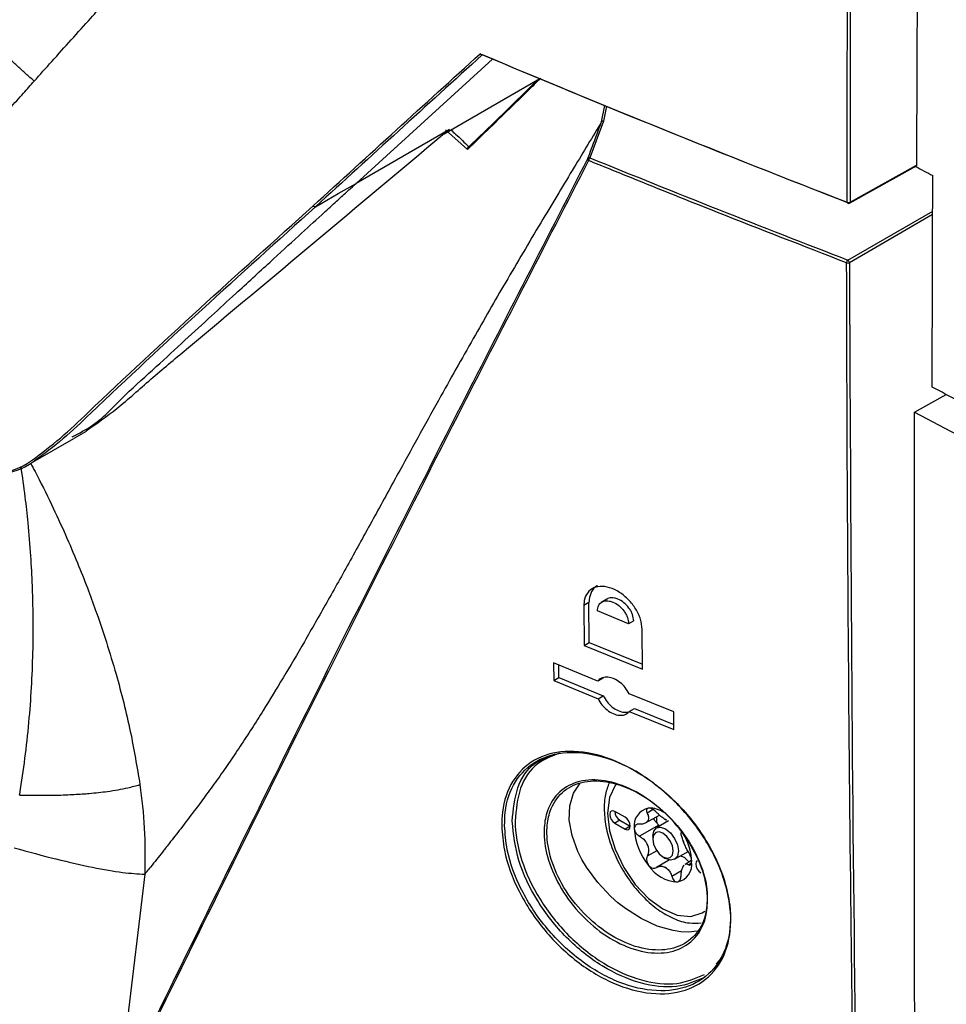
# Model space of a CAD drawing. Header units: millimetres. Extents: x 155400 to 158181, y 110534 to 115156.
# Tile 100 of 121: x 157766 to 157830, y 114412 to 114480. Entities that reach past the tile are written whole.
import ezdxf

# ---------------------------------------------------------------- set-up
doc = ezdxf.new("R2010")
doc.units = ezdxf.units.MM

msp = doc.modelspace()

# ---------------------------------------------------------------- linework, layer by layer
at = {"color": 7, "linetype": 'Continuous', "lineweight": 25}
for p, q in [((157789.227, 114469.17), (157798.656, 114477.757)), ((157795.318, 114472.592), (157801.769, 114476.316)), ((157806.178, 114473.418), (157806.401, 114474.549)), ((157806.513, 114474.502), (157806.312, 114473.475)), ((157806.312, 114473.475), (157805.371, 114470.94)), ((157795.679, 114472.894), (157789.228, 114469.17)), ((157795.228, 114472.54), (157795.318, 114472.592)), ((157795.679, 114472.894), (157795.318, 114472.592)), ((157796.92, 114471.51), (157795.409, 114472.857)), ((157823.308, 114467.804), (157827.923, 114470.377)), ((157823.339, 114467.873), (157827.926, 114470.43)), ((157823.186, 114463.876), (157829.045, 114467.258)), ((157829.044, 114467.012), (157823.292, 114463.692)), ((157827.796, 114453.372), (157829.978, 114454.588)), ((157827.796, 114453.372), (157832.937, 114450.639)), ((157769.772, 114451.566), (157770.608, 114452.049)), ((157766.935, 114449.929), (157769.74, 114451.548)), ((157806.555, 114440.462), (157806.157, 114440.232)), ((157805.314, 114440.225), (157804.961, 114440.021)), ((157804.961, 114440.021), (157804.982, 114437.257)), ((157805.335, 114437.461), (157805.314, 114440.225)), ((157808.046, 114438.762), (157805.892, 114439.64)), ((157808.399, 114438.966), (157808.046, 114438.762)), ((157809.003, 114435.619), (157808.981, 114438.382)), ((157804.982, 114437.257), (157805.335, 114437.461)), ((157804.982, 114437.257), (157809.003, 114435.619)), ((157805.335, 114437.461), (157809, 114435.968)), ((157805.93, 114434.803), (157802.872, 114436.059)), ((157802.872, 114436.059), (157802.883, 114434.841)), ((157803.236, 114435.045), (157803.229, 114435.913)), ((157802.883, 114434.841), (157803.236, 114435.045)), ((157803.236, 114435.045), (157806.294, 114433.788)), ((157806.284, 114435.007), (157805.93, 114434.803)), ((157802.883, 114434.841), (157805.94, 114433.584)), ((157805.94, 114433.584), (157806.294, 114433.788)), ((157811.164, 114432.682), (157808.084, 114433.926)), ((157808.095, 114432.707), (157808.448, 114432.911)), ((157808.095, 114432.707), (157811.175, 114431.463)), ((157808.448, 114432.911), (157811.171, 114431.811)), ((157811.175, 114431.463), (157811.164, 114432.682)), ((157804.236, 114427.048), (157804.703, 114427.75)), ((157803.983, 114426.189), (157804.236, 114427.048)), ((157803.952, 114425.198), (157803.983, 114426.189)), ((157807.807, 114425.395), (157807.1, 114425.803)), ((157809.225, 114425.001), (157810.173, 114425.548)), ((157809.746, 114425.92), (157809.336, 114425.683)), ((157804.145, 114424.135), (157803.952, 114425.198)), ((157807.453, 114425.19), (157807.1, 114424.986)), ((157807.1, 114424.986), (157807.807, 114424.578)), ((157807.453, 114425.19), (157808.16, 114424.782)), ((157810.138, 114424.853), (157808.802, 114424.082)), ((157810.806, 114425.141), (157809.975, 114424.661)), ((157810.138, 114424.853), (157810.203, 114424.792)), ((157804.548, 114423.038), (157804.145, 114424.135)), ((157808.16, 114424.782), (157807.807, 114424.578)), ((157809.716, 114424.088), (157809.716, 114423.884)), ((157804.825, 114422.484), (157804.548, 114423.038)), ((157809.989, 114423.081), (157809.336, 114422.705)), ((157811.225, 114422.495), (157812.159, 114423.035)), ((157805.147, 114421.941), (157804.825, 114422.484)), ((157810.882, 114422.448), (157809.967, 114421.92)), ((157810.423, 114422.659), (157810.6, 114422.557)), ((157812.397, 114422.399), (157811.944, 114422.138)), ((157812.393, 114422.23), (157812.201, 114422.119)), ((157774.638, 114421.466), (157772.834, 114406.35)), ((157805.913, 114420.893), (157805.147, 114421.941)), ((157811.704, 114421.688), (157811.036, 114421.303)), ((157806.817, 114419.932), (157805.913, 114420.893)), ((157807.311, 114419.495), (157806.817, 114419.932)), ((157807.83, 114419.089), (157807.311, 114419.495)), ((157808.908, 114418.4), (157807.83, 114419.089)), ((157810.023, 114417.882), (157808.908, 114418.4)), ((157811.123, 114417.563), (157810.023, 114417.882)), ((157811.662, 114417.48), (157811.123, 114417.563)), ((157812.18, 114417.452), (157811.662, 114417.48)), ((157812.793, 114417.518), (157812.18, 114417.452)), ((157814.093, 114415.279), (157814.303, 114415.497))]:
    msp.add_line(p, q, dxfattribs=at)
at = {"color": 7, "linetype": 'Continuous', "lineweight": 25, "flags": 128}
for points in [[(157786.439, 114467.56), (157787.999, 114468.461), (157789.227, 114469.17)], [(157777.539, 114457.732), (157777.536, 114457.729), (157777.523, 114457.72)], [(157807.181, 114427.689), (157807.111, 114427.596), (157806.729, 114426.751), (157806.599, 114425.684), (157806.729, 114424.465), (157807.111, 114423.18), (157807.719, 114421.914), (157808.511, 114420.755), (157809.433, 114419.782), (157810.423, 114419.06), (157811.413, 114418.639), (157812.335, 114418.548), (157813.127, 114418.792), (157813.31, 114418.913)], [(157807.1, 114425.803), (157806.965, 114425.85), (157806.85, 114425.827), (157806.773, 114425.739), (157806.746, 114425.599), (157806.773, 114425.427), (157806.85, 114425.25), (157806.965, 114425.095), (157807.1, 114424.986)], [(157807.807, 114424.578), (157807.942, 114424.531), (157808.057, 114424.553), (157808.134, 114424.641), (157808.16, 114424.782), (157808.134, 114424.954), (157808.057, 114425.131), (157807.942, 114425.285), (157807.807, 114425.395)], [(157809.716, 114424.088), (157809.783, 114424.44), (157809.975, 114424.66), (157810.262, 114424.716), (157810.6, 114424.599)], [(157810.423, 114424.292), (157810.153, 114424.387), (157809.923, 114424.342), (157809.77, 114424.166), (157809.716, 114423.884), (157809.77, 114423.541), (157809.923, 114423.187), (157810.153, 114422.878), (157810.423, 114422.659), (157810.694, 114422.565), (157810.923, 114422.61), (157811.076, 114422.786), (157811.13, 114423.068), (157811.076, 114423.411), (157810.923, 114423.765), (157810.694, 114424.074), (157810.423, 114424.292)], [(157810.6, 114424.599), (157810.938, 114424.326), (157811.225, 114423.939), (157811.417, 114423.497), (157811.484, 114423.068), (157811.417, 114422.716), (157811.225, 114422.495), (157810.938, 114422.44), (157810.6, 114422.557), (157810.6, 114422.557)], [(157812.79, 114422.399), (157812.79, 114422.399), (157812.713, 114422.31), (157812.686, 114422.17), (157812.713, 114421.998), (157812.79, 114421.821), (157812.904, 114421.666), (157813.04, 114421.557)]]:
    msp.add_lwpolyline(points, dxfattribs=at)
at = {"color": 7, "linetype": 'Continuous', "lineweight": 25}
for centre, radius, start, end in [((157805.355, 114470.849), 0.123, 165.50444, 235.61722), ((157805.346, 114470.813), 0.129, 79.12045, 148.83752), ((157805.559, 114470.742), 0.273, 133.48746, 178.6593), ((157823.217, 114467.851), 0.0675, 170.23514, 236.6421), ((157823.233, 114468.083), 0.236, 249.40809, 296.49091), ((157823.234, 114467.935), 0.15, 248.77614, 299.13876), ((157823.266, 114467.864), 0.0733, 304.61771, 6.60474), ((157823.387, 114463.677), 0.283, 135.28104, 178.88328), ((157823.187, 114463.903), 0.235, 249.43948, 296.55918), ((157823.055, 114463.677), 0.238, 3.52216, 56.47817), ((157807.849, 114425.827), 0.75, 181.86656, 238.12807), ((157809.659, 114424.817), 1.231, 100.54678, 189.25188), ((157809.487, 114424.233), 1.795, 56.15019, 91.73127), ((157810.025, 114424.654), 0.818, 141.0957, 148.70296), ((157809.009, 114425.369), 0.43, 317.65176, 332.1469), ((157812.681, 114425.368), 2.706, 178.60092, 187.51388), ((157810.69, 114425.469), 0.828, 213.34771, 228.15762), ((157809.644, 114423.578), 1.914, 57.84476, 62.16061), ((157811.101, 114426.102), 1.004, 235.88661, 244.11876), ((157812.736, 114424.817), 4.298, 182.63929, 219.77207), ((157812.417, 114424.654), 3.283, 199.69993, 202.71143), ((157807.755, 114422.845), 1.722, 18.33355, 24.07781), ((157808.783, 114422.502), 3.283, 19.69993, 22.71143), ((157813.445, 114424.311), 1.722, 198.33355, 204.07781), ((157808.459, 114422.21), 3.947, 1.7842, 27.63866), ((157811.566, 114423.476), 2.556, 213.43491, 266.57046), ((157811.188, 114422.135), 1.231, 280.54678, 9.25188), ((157811.275, 114421.613), 1.166, 35.8738, 72.56701), ((157811.174, 114422.502), 0.818, 321.0957, 328.70296), ((157812.191, 114421.787), 0.43, 137.65176, 152.1469), ((157811.556, 114423.578), 1.914, 237.84476, 242.16061), ((157810.099, 114421.054), 1.004, 55.88661, 64.11876)]:
    msp.add_arc(centre, radius, start, end, dxfattribs=at)
for points, knots in [([(157824.133, 114374.577), (157815.447, 114377.985), (157798.09, 114384.796), (157773.008, 114395.78), (157748.654, 114407.29), (157725.105, 114419.369), (157702.382, 114431.976), (157680.534, 114445.095), (157659.592, 114458.697), (157639.623, 114472.775), (157620.57, 114487.273), (157608.76, 114497.303), (157602.853, 114502.319)], [0, 0, 0, 0, 0.100013, 0.199862, 0.299712, 0.399716, 0.499806, 0.599806, 0.69988, 0.799952, 0.89994, 1, 1, 1, 1]), ([(157767.001, 114476.231), (157767.407, 114476.684), (157768.708, 114478.134), (157770.351, 114479.959), (157772.561, 114482.415), (157774.513, 114484.58), (157776.814, 114487.122), (157778.531, 114489.005), (157779.884, 114490.486), (157780.903, 114491.603), (157781.846, 114492.643), (157782.509, 114493.382), (157782.821, 114493.731)], [0, 0, 0, 0, 0.078175, 0.25, 0.314364, 0.5, 0.621313, 0.749999, 0.822959, 0.874999, 0.94102, 1, 1, 1, 1]), ([(157767.001, 114476.231), (157766.808, 114476.4), (157766.426, 114476.738), (157765.864, 114477.245), (157765.314, 114477.749), (157764.777, 114478.251), (157764.251, 114478.748), (157763.737, 114479.243), (157763.234, 114479.734), (157762.904, 114480.06), (157762.741, 114480.222)], [0, 0, 0, 0, 0.129772, 0.258205, 0.385283, 0.510992, 0.63532, 0.758263, 0.87982, 1, 1, 1, 1]), ([(157701.981, 114478.72), (157709.671, 114474.384), (157725.05, 114465.713), (157742.186, 114456.937), (157752.435, 114451.959), (157755.522, 114450.422), (157758.631, 114449.169), (157761.64, 114448.715), (157764.377, 114449.002), (157766.14, 114449.494), (157766.834, 114450.04), (157766.859, 114450.06)], [0, 0, 0, 0, 0.362856, 0.725723, 0.771088, 0.816445, 0.861812, 0.907346, 0.952903, 0.99829, 1, 1, 1, 1]), ([(157767.035, 114450.003), (157767.007, 114449.982), (157766.307, 114449.43), (157764.531, 114448.933), (157761.776, 114448.646), (157758.748, 114449.103), (157755.627, 114450.364), (157752.532, 114451.903), (157742.285, 114456.881), (157725.152, 114465.655), (157709.775, 114474.325), (157702.087, 114478.66)], [0, 0, 0, 0, 0.001867, 0.04751, 0.093327, 0.139114, 0.184736, 0.23004, 0.275341, 0.637677, 1, 1, 1, 1]), ([(157797.942, 114478.041), (157797.934, 114478.038), (157797.918, 114478.031), (157797.891, 114478.034), (157797.867, 114478.044), (157797.847, 114478.061), (157797.828, 114478.082), (157797.814, 114478.105), (157797.806, 114478.122), (157797.804, 114478.127)], [0, 0, 0, 0, 0.151634, 0.318865, 0.499289, 0.611738, 0.749446, 0.929555, 1, 1, 1, 1]), ([(157760.345, 114468.778), (157760.669, 114469.138), (157761.363, 114469.908), (157762.47, 114471.146), (157763.808, 114472.647), (157765.084, 114474.083), (157766.195, 114475.33), (157766.753, 114475.953), (157767.001, 114476.231)], [0, 0, 0, 0, 0.146016, 0.312695, 0.5, 0.75, 0.888622, 1, 1, 1, 1]), ([(157801.978, 114476.436), (157801.685, 114476.146), (157801.048, 114475.514), (157799.357, 114473.868), (157797.955, 114472.511), (157796.92, 114471.51)], [0, 0, 0, 0, 0.1822958, 0.396927, 1, 1, 1, 1]), ([(157796.993, 114471.678), (157796.993, 114471.679), (157798.396, 114473.03), (157800.079, 114474.645), (157801.632, 114476.18), (157801.877, 114476.423)], [0, 0, 0, 0, 0.000199, 0.842122, 1, 1, 1, 1]), ([(157806.178, 114473.418), (157805.555, 114472.382), (157804.249, 114470.215), (157802.068, 114466.598), (157799.78, 114462.738), (157797.417, 114458.638), (157794.923, 114454.205), (157792.608, 114450.013), (157790.524, 114446.203), (157788.843, 114443.154), (157787.224, 114440.255), (157785.684, 114437.553), (157784.223, 114435.061), (157783.013, 114433.073), (157782.024, 114431.511), (157781.23, 114430.293), (157780.429, 114429.106), (157779.621, 114427.95), (157778.832, 114426.869), (157777.998, 114425.759), (157777.171, 114424.671), (157776.501, 114423.805), (157776.081, 114423.27), (157775.79, 114422.901), (157775.452, 114422.475), (157775.086, 114422.019), (157774.829, 114421.702), (157774.696, 114421.538), (157774.654, 114421.485), (157774.638, 114421.466)], [0, 0, 0, 0, 0.0638138, 0.1335015, 0.2098314, 0.2791384, 0.3529562, 0.4419102, 0.4965034, 0.5506935, 0.6026486, 0.6522225, 0.6992857, 0.7437269, 0.7689841, 0.7943747, 0.8198724, 0.845451, 0.8710842, 0.894466, 0.923746, 0.948282, 0.9566809, 0.9625281, 0.9751117, 0.9878184, 0.9961104, 0.9986041, 1, 1, 1, 1]), ([(157805.236, 114470.88), (157805.257, 114470.938), (157805.364, 114471.226), (157805.678, 114472.072), (157805.971, 114472.86), (157806.178, 114473.418)], [0, 0, 0, 0, 0.068148, 0.340738, 1, 1, 1, 1]), ([(157795.778, 114472.858), (157795.887, 114472.764), (157796.33, 114472.386), (157796.718, 114471.989), (157797.011, 114471.689)], [0, 0, 0, 0, 0.246797, 1, 1, 1, 1]), ([(157796.993, 114471.678), (157796.981, 114471.668), (157796.956, 114471.649), (157796.932, 114471.603), (157796.92, 114471.556), (157796.919, 114471.524), (157796.92, 114471.511), (157796.92, 114471.51)], [0, 0, 0, 0, 0.258411, 0.515995, 0.795526, 0.986173, 1, 1, 1, 1]), ([(157772.833, 114406.35), (157776.647, 114414.123), (157784.273, 114429.669), (157795.118, 114451.206), (157802.211, 114464.998), (157805.236, 114470.88)], [0, 0, 0, 0, 0.364481, 0.728961, 1, 1, 1, 1]), ([(157805.286, 114470.748), (157802.262, 114464.871), (157795.171, 114451.092), (157784.326, 114429.57), (157776.697, 114414.032), (157772.883, 114406.263)], [0, 0, 0, 0, 0.27104, 0.635519, 1, 1, 1, 1]), ([(157823.105, 114463.682), (157820.125, 114464.839), (157815.148, 114466.77), (157809.228, 114469.143), (157806.273, 114470.346), (157805.286, 114470.748)], [0, 0, 0, 0, 0.498279, 0.832309, 1, 1, 1, 1]), ([(157805.371, 114470.94), (157808.329, 114469.74), (157814.225, 114467.349), (157820.206, 114465.031), (157823.186, 114463.876)], [0, 0, 0, 0, 0.50172, 1, 1, 1, 1]), ([(157827.926, 114470.43), (157827.925, 114470.42), (157827.924, 114470.399), (157827.912, 114470.375), (157827.896, 114470.361), (157827.877, 114470.353), (157827.858, 114470.352), (157827.837, 114470.356), (157827.822, 114470.363), (157827.815, 114470.366)], [0, 0, 0, 0, 0.168518, 0.331044, 0.499479, 0.623076, 0.749375, 0.874059, 1, 1, 1, 1]), ([(157769.632, 114451.674), (157770.112, 114451.919), (157771.511, 114452.634), (157773.227, 114454.559), (157775.394, 114456.453), (157777.358, 114458.288), (157779.187, 114459.966), (157781.146, 114461.767), (157783.157, 114463.613), (157785.139, 114465.429), (157786.639, 114466.803), (157787.714, 114467.786), (157788.418, 114468.43), (157788.898, 114468.869), (157789.143, 114469.092), (157789.227, 114469.17)], [0, 0, 0, 0, 0.062111, 0.180685, 0.291267, 0.393853, 0.488439, 0.575028, 0.696946, 0.798418, 0.879453, 0.926822, 0.962702, 0.987094, 1, 1, 1, 1]), ([(157766.859, 114450.06), (157767.52, 114450.554), (157768.872, 114451.564), (157775.113, 114457.573), (157781.016, 114462.888), (157786.263, 114467.613)], [0, 0, 0, 0, 0.096095, 0.19653, 1, 1, 1, 1]), ([(157786.439, 114467.56), (157781.193, 114462.835), (157775.291, 114457.52), (157769.049, 114451.508), (157767.697, 114450.498), (157767.035, 114450.003)], [0, 0, 0, 0, 0.803312, 0.90373, 1, 1, 1, 1]), ([(157786.439, 114467.56), (157786.416, 114467.547), (157786.383, 114467.544), (157786.316, 114467.564), (157786.284, 114467.587), (157786.263, 114467.613)], [0, 0, 0, 0, 0.5, 0.5, 1, 1, 1, 1]), ([(157824.133, 114374.577), (157823.912, 114386.049), (157823.631, 114400.713), (157823.287, 114428.247), (157823.146, 114446.466), (157823.11, 114461.518), (157823.105, 114463.682)], [0, 0, 0, 0, 0.387947, 0.49586, 0.927516, 1, 1, 1, 1]), ([(157823.292, 114463.692), (157823.381, 114445.444), (157823.526, 114415.63), (157824.098, 114386.061), (157824.32, 114374.589)], [0, 0, 0, 0, 0.612051, 1, 1, 1, 1]), ([(157770.587, 114452.083), (157771.299, 114452.578), (157772.803, 114453.627), (157775.036, 114455.654), (157776.694, 114457.031), (157777.523, 114457.72)], [0, 0, 0, 0, 0.309603, 0.654623, 1, 1, 1, 1]), ([(157827.946, 114375.927), (157827.89, 114387.493), (157827.765, 114413.266), (157827.785, 114439.12), (157827.796, 114453.372)], [0, 0, 0, 0, 0.448773, 1, 1, 1, 1]), ([(157766.003, 114426.931), (157766, 114426.939), (157765.993, 114426.969), (157766.01, 114427.013), (157766.025, 114427.081), (157766.034, 114427.155), (157766.044, 114427.244), (157766.054, 114427.305), (157766.192, 114428.147), (157766.422, 114429.793), (157766.679, 114432.227), (157766.848, 114434.655), (157766.936, 114437.096), (157766.942, 114439.342), (157766.884, 114441.471), (157766.776, 114443.526), (157766.607, 114445.571), (157766.385, 114447.632), (157766.199, 114448.917), (157766.098, 114449.613)], [0, 0, 0, 0, 0.00106, 0.003926, 0.005683, 0.010106, 0.013348, 0.017123, 0.018067, 0.1225, 0.229867, 0.333267, 0.437909, 0.548306, 0.628328, 0.719669, 0.822415, 0.903776, 1, 1, 1, 1]), ([(157766.744, 114449.86), (157766.85, 114449.664), (157767.359, 114448.726), (157768.168, 114447.073), (157769.143, 114444.971), (157769.965, 114443.044), (157770.655, 114441.302), (157771.598, 114438.748), (157772.652, 114435.445), (157773.674, 114431.42), (157774.099, 114428.87), (157774.303, 114427.65)], [0, 0, 0, 0, 0.027882, 0.134173, 0.231461, 0.319584, 0.398516, 0.468314, 0.664358, 0.839372, 1, 1, 1, 1]), ([(157808.981, 114438.382), (157808.957, 114438.611), (157808.91, 114439.067), (157808.566, 114439.79), (157808.061, 114440.442), (157807.426, 114440.963), (157806.735, 114441.288), (157806.067, 114441.375), (157805.503, 114441.21), (157805.112, 114440.814), (157804.969, 114440.371), (157804.962, 114440.087), (157804.961, 114440.021)], [0, 0, 0, 0, 0.105526, 0.211023, 0.317316, 0.42515, 0.534325, 0.644047, 0.753272, 0.861191, 0.967596, 1, 1, 1, 1]), ([(157805.893, 114441.377), (157805.889, 114441.376), (157805.703, 114441.322), (157805.477, 114441), (157805.322, 114440.576), (157805.316, 114440.292), (157805.314, 114440.225)], [0, 0, 0, 0, 0.008329, 0.442086, 0.86976, 1, 1, 1, 1]), ([(157808.399, 114438.966), (157808.383, 114439.106), (157808.359, 114439.322), (157808.221, 114439.623), (157808.038, 114439.916), (157807.734, 114440.235), (157807.369, 114440.454), (157807.071, 114440.542), (157806.81, 114440.555), (157806.633, 114440.523), (157806.556, 114440.462), (157806.556, 114440.461)], [0, 0, 0, 0, 0.160488, 0.245368, 0.333183, 0.499123, 0.66516, 0.765802, 0.854973, 0.998395, 1, 1, 1, 1]), ([(157805.892, 114439.64), (157805.906, 114439.77), (157805.928, 114439.967), (157806.063, 114440.158), (157806.229, 114440.291), (157806.454, 114440.354), (157806.718, 114440.337), (157807.016, 114440.25), (157807.381, 114440.031), (157807.685, 114439.711), (157807.868, 114439.419), (157808.005, 114439.117), (157808.03, 114438.902), (157808.046, 114438.762)], [0, 0, 0, 0, 0.121721, 0.185183, 0.250264, 0.357879, 0.424822, 0.500395, 0.625164, 0.749947, 0.815837, 0.879534, 1, 1, 1, 1]), ([(157808.084, 114433.926), (157808.001, 114434.071), (157807.834, 114434.363), (157807.46, 114434.725), (157807.042, 114434.98), (157806.616, 114435.096), (157806.236, 114435.056), (157806.024, 114434.92), (157805.941, 114434.817), (157805.93, 114434.803)], [0, 0, 0, 0, 0.1609876, 0.3219061, 0.4844835, 0.6484444, 0.81229, 0.9745689, 1, 1, 1, 1]), ([(157806.294, 114433.788), (157806.377, 114433.643), (157806.543, 114433.351), (157806.917, 114432.988), (157807.333, 114432.736), (157807.743, 114432.615), (157807.967, 114432.657), (157808.07, 114432.677)], [0, 0, 0, 0, 0.204643, 0.409201, 0.615835, 0.824291, 1, 1, 1, 1]), ([(157805.94, 114433.584), (157806.023, 114433.438), (157806.19, 114433.147), (157806.564, 114432.784), (157806.981, 114432.529), (157807.407, 114432.414), (157807.788, 114432.453), (157808, 114432.59), (157808.083, 114432.693), (157808.095, 114432.707)], [0, 0, 0, 0, 0.160919, 0.32177, 0.484255, 0.648172, 0.812064, 0.974436, 1, 1, 1, 1]), ([(157799.29, 114424.806), (157799.299, 114425.12), (157799.332, 114426.276), (157799.934, 114428.001), (157801.452, 114429.48), (157803.614, 114430.09), (157806.189, 114429.757), (157808.906, 114428.496), (157811.449, 114426.434), (157813.505, 114423.808), (157814.661, 114421.28), (157815.178, 114418.849), (157815.059, 114416.617), (157814.052, 114414.627), (157812.29, 114413.392), (157809.955, 114413.054), (157807.288, 114413.673), (157804.591, 114415.207), (157802.185, 114417.491), (157800.376, 114420.239), (157799.436, 114422.792), (157799.331, 114424.247), (157799.29, 114424.806)], [0, 0, 0, 0, 0.019679, 0.072305, 0.12498, 0.178099, 0.231909, 0.286402, 0.341271, 0.395994, 0.450061, 0.483635, 0.536102, 0.588565, 0.641238, 0.694634, 0.748861, 0.803645, 0.858472, 0.912846, 0.966506, 1, 1, 1, 1]), ([(157799.484, 114424.816), (157799.524, 114424.267), (157799.627, 114422.839), (157800.206, 114421.284), (157801.135, 114419.443), (157802.343, 114417.618), (157804.713, 114415.377), (157807.374, 114413.87), (157810.004, 114413.265), (157812.308, 114413.601), (157814.046, 114414.819), (157815.038, 114416.779), (157815.156, 114418.976), (157814.645, 114421.367), (157813.504, 114423.854), (157811.476, 114426.435), (157808.968, 114428.461), (157806.288, 114429.698), (157803.747, 114430.022), (157801.615, 114429.419), (157800.118, 114427.962), (157799.525, 114426.263), (157799.493, 114425.126), (157799.484, 114424.816)], [0, 0, 0, 0, 0.0334892, 0.0869606, 0.087146, 0.1415195, 0.196351, 0.2511422, 0.3053771, 0.3587771, 0.4114487, 0.463905, 0.516364, 0.549933, 0.6039971, 0.6587237, 0.7136006, 0.7681011, 0.8219162, 0.8750359, 0.9277061, 0.9803244, 1, 1, 1, 1]), ([(157800.011, 114425.117), (157800.089, 114425.917), (157800.246, 114427.519), (157801.263, 114429.083), (157802.281, 114429.494), (157802.65, 114429.643)], [0, 0, 0, 0, 0.388541, 0.778629, 1, 1, 1, 1]), ([(157803.303, 114429.828), (157802.76, 114429.62), (157801.569, 114429.162), (157800.43, 114427.5), (157800.28, 114425.918), (157800.205, 114425.128)], [0, 0, 0, 0, 0.295903, 0.648658, 1, 1, 1, 1]), ([(157766.003, 114426.931), (157766.302, 114426.924), (157767.178, 114426.904), (157768.23, 114426.912), (157769.165, 114426.941), (157769.76, 114426.969), (157770.305, 114427.003), (157771.092, 114427.065), (157772.201, 114427.188), (157773.376, 114427.388), (157774.033, 114427.574), (157774.303, 114427.65)], [0, 0, 0, 0, 0.084288, 0.246821, 0.3149, 0.379796, 0.441377, 0.499539, 0.656243, 0.858946, 1, 1, 1, 1]), ([(157774.303, 114427.65), (157774.426, 114426.653), (157774.678, 114424.613), (157774.652, 114422.531), (157774.638, 114421.466)], [0, 0, 0, 0, 0.488515, 1, 1, 1, 1]), ([(157813.494, 114419.991), (157813.49, 114419.537), (157813.48, 114418.473), (157813.064, 114417.616), (157812.426, 114416.807), (157811.575, 114416.17), (157809.883, 114415.903), (157807.961, 114416.341), (157806.044, 114417.424), (157804.35, 114419.011), (157803.055, 114420.919), (157802.304, 114422.896), (157802.149, 114424.579), (157802.438, 114426.052), (157803.21, 114427.247), (157804.607, 114427.979), (157806.386, 114428.022), (157808.331, 114427.369), (157810.207, 114426.113), (157811.819, 114424.398), (157812.959, 114422.44), (157813.422, 114420.922), (157813.481, 114420.151), (157813.494, 114419.991)], [0, 0, 0, 0, 0.039251, 0.092182, 0.092665, 0.14687, 0.201616, 0.256435, 0.310857, 0.364526, 0.417501, 0.470119, 0.519276, 0.555859, 0.609389, 0.663668, 0.718495, 0.773305, 0.827602, 0.881104, 0.935146, 0.986489, 1, 1, 1, 1]), ([(157813.473, 114420.121), (157813.461, 114420.277), (157813.403, 114421.029), (157812.948, 114422.512), (157811.829, 114424.424), (157810.247, 114426.099), (157808.407, 114427.323), (157806.499, 114427.957), (157804.754, 114427.913), (157803.384, 114427.194), (157802.627, 114426.024), (157802.343, 114424.584), (157802.496, 114422.938), (157803.233, 114421.006), (157804.503, 114419.143), (157806.166, 114417.594), (157808.046, 114416.539), (157809.931, 114416.114), (157811.594, 114416.379), (157812.82, 114417.303), (157813.459, 114418.629), (157813.469, 114419.676), (157813.473, 114420.121)], [0, 0, 0, 0, 0.013424, 0.064785, 0.118825, 0.172336, 0.226647, 0.281469, 0.336304, 0.39058, 0.4441, 0.480675, 0.529821, 0.58243, 0.635405, 0.689083, 0.743518, 0.798349, 0.853102, 0.907305, 0.960701, 1, 1, 1, 1]), ([(157806.717, 114427.804), (157806.616, 114427.534), (157806.393, 114426.941), (157806.332, 114425.851), (157806.478, 114424.61), (157806.86, 114423.312), (157807.444, 114422.038), (157808.204, 114420.85), (157809.101, 114419.807), (157810.101, 114418.958), (157811.162, 114418.36), (157812.169, 114418.046), (157812.79, 114418.085), (157813.059, 114418.102)], [0, 0, 0, 0, 0.076252, 0.167536, 0.261552, 0.355911, 0.449988, 0.543991, 0.63826, 0.733147, 0.829072, 0.926025, 1, 1, 1, 1]), ([(157809.433, 114426.027), (157809.428, 114426.027), (157809.388, 114426.022), (157809.326, 114425.993), (157809.283, 114425.913), (157809.285, 114425.804), (157809.32, 114425.722), (157809.336, 114425.683)], [0, 0, 0, 0, 0.037508, 0.282659, 0.528352, 0.778932, 1, 1, 1, 1]), ([(157809.336, 114425.683), (157809.373, 114425.594), (157809.443, 114425.423), (157809.428, 114425.255), (157809.395, 114425.181), (157809.389, 114425.168)], [0, 0, 0, 0, 0.471277, 0.910046, 1, 1, 1, 1]), ([(157809.967, 114425.74), (157809.922, 114425.784), (157809.832, 114425.872), (157809.679, 114425.97), (157809.539, 114426.025), (157809.466, 114426.027), (157809.433, 114426.027)], [0, 0, 0, 0, 0.264884, 0.530072, 0.787641, 1, 1, 1, 1]), ([(157810.538, 114425.27), (157810.451, 114425.329), (157810.278, 114425.445), (157810.083, 114425.62), (157809.986, 114425.72), (157809.967, 114425.74)], [0, 0, 0, 0, 0.44653, 0.891935, 1, 1, 1, 1]), ([(157813.287, 114414.337), (157812.668, 114414.07), (157811.382, 114413.516), (157808.864, 114413.822), (157806.202, 114414.992), (157803.69, 114416.996), (157801.672, 114419.564), (157800.297, 114422.423), (157800.106, 114424.222), (157800.011, 114425.117)], [0, 0, 0, 0, 0.133161, 0.276734, 0.42216, 0.568269, 0.713658, 0.857342, 1, 1, 1, 1]), ([(157800.205, 114425.128), (157800.205, 114425.123), (157800.214, 114424.283), (157800.373, 114423.368), (157800.956, 114421.546), (157801.834, 114419.668), (157803.836, 114417.142), (157806.31, 114415.174), (157808.936, 114414.027), (157811.42, 114413.729), (157812.689, 114414.276), (157813.3, 114414.54)], [0, 0, 0, 0, 0.000886, 0.142188, 0.142629, 0.286274, 0.431637, 0.577732, 0.72315, 0.866712, 1, 1, 1, 1]), ([(157808.802, 114424.923), (157808.75, 114424.922), (157808.646, 114424.92), (157808.527, 114424.851), (157808.455, 114424.747), (157808.447, 114424.659), (157808.443, 114424.619)], [0, 0, 0, 0, 0.264884, 0.530072, 0.787641, 1, 1, 1, 1]), ([(157809.326, 114425.079), (157809.267, 114425.034), (157809.149, 114424.943), (157808.944, 114424.915), (157808.825, 114424.922), (157808.802, 114424.923)], [0, 0, 0, 0, 0.44653, 0.891935, 1, 1, 1, 1]), ([(157809.999, 114425.014), (157809.957, 114425.053), (157809.87, 114425.134), (157809.806, 114425.251), (157809.798, 114425.317), (157809.796, 114425.331)], [0, 0, 0, 0, 0.4227465, 0.8821288, 1, 1, 1, 1]), ([(157808.443, 114424.619), (157808.443, 114424.612), (157808.444, 114424.557), (157808.469, 114424.447), (157808.55, 114424.297), (157808.666, 114424.168), (157808.759, 114424.109), (157808.802, 114424.082)], [0, 0, 0, 0, 0.037508, 0.282659, 0.528352, 0.778932, 1, 1, 1, 1]), ([(157811.811, 114423.769), (157811.777, 114423.869), (157811.708, 114424.067), (157811.672, 114424.244), (157811.668, 114424.323), (157811.667, 114424.338)], [0, 0, 0, 0, 0.44653, 0.891935, 1, 1, 1, 1]), ([(157808.802, 114424.082), (157808.902, 114424.017), (157809.095, 114423.893), (157809.256, 114423.685), (157809.316, 114423.567), (157809.326, 114423.547)], [0, 0, 0, 0, 0.471277, 0.910046, 1, 1, 1, 1]), ([(157812.201, 114422.961), (157812.146, 114423.051), (157812.04, 114423.226), (157811.933, 114423.464), (157811.882, 114423.588), (157811.873, 114423.609)], [0, 0, 0, 0, 0.471277, 0.910046, 1, 1, 1, 1]), ([(157765.625, 114423.281), (157766.612, 114423.012), (157768.588, 114422.473), (157771.084, 114421.916), (157773.19, 114421.544), (157774.159, 114421.492), (157774.638, 114421.466)], [0, 0, 0, 0, 0.2520079, 0.5045232, 0.7547092, 1, 1, 1, 1]), ([(157809.389, 114423.386), (157809.409, 114423.279), (157809.45, 114423.064), (157809.396, 114422.836), (157809.346, 114422.726), (157809.336, 114422.705)], [0, 0, 0, 0, 0.4465305, 0.891935, 1, 1, 1, 1]), ([(157812.403, 114422.333), (157812.403, 114422.34), (157812.402, 114422.395), (157812.388, 114422.511), (157812.341, 114422.681), (157812.276, 114422.839), (157812.225, 114422.922), (157812.201, 114422.961)], [0, 0, 0, 0, 0.037508, 0.282659, 0.528352, 0.778932, 1, 1, 1, 1]), ([(157809.336, 114422.705), (157809.317, 114422.653), (157809.28, 114422.549), (157809.289, 114422.367), (157809.342, 114422.199), (157809.405, 114422.108), (157809.433, 114422.067)], [0, 0, 0, 0, 0.264884, 0.530072, 0.787641, 1, 1, 1, 1]), ([(157809.433, 114422.067), (157809.439, 114422.061), (157809.48, 114422.011), (157809.571, 114421.933), (157809.712, 114421.874), (157809.851, 114421.867), (157809.93, 114421.903), (157809.967, 114421.92)], [0, 0, 0, 0, 0.037508, 0.282659, 0.528352, 0.778932, 1, 1, 1, 1]), ([(157811.951, 114422.126), (157811.971, 114422.141), (157812.036, 114422.19), (157812.124, 114422.164), (157812.189, 114422.127), (157812.201, 114422.119)], [0, 0, 0, 0, 0.261343, 0.855777, 1, 1, 1, 1]), ([(157812.201, 114422.119), (157812.23, 114422.107), (157812.287, 114422.081), (157812.354, 114422.121), (157812.396, 114422.208), (157812.401, 114422.294), (157812.403, 114422.333)], [0, 0, 0, 0, 0.264884, 0.530072, 0.787641, 1, 1, 1, 1]), ([(157809.967, 114421.92), (157810.053, 114421.957), (157810.219, 114422.029), (157810.421, 114422.005), (157810.521, 114421.964), (157810.538, 114421.958)], [0, 0, 0, 0, 0.471277, 0.910046, 1, 1, 1, 1]), ([(157810.662, 114421.885), (157810.735, 114421.819), (157810.879, 114421.687), (157810.986, 114421.46), (157811.028, 114421.329), (157811.036, 114421.303)], [0, 0, 0, 0, 0.4465305, 0.891935, 1, 1, 1, 1]), ([(157811.667, 114421.359), (157811.675, 114421.474), (157811.692, 114421.696), (157811.76, 114421.894), (157811.804, 114421.974), (157811.811, 114421.988)], [0, 0, 0, 0, 0.471277, 0.910046, 1, 1, 1, 1]), ([(157811.036, 114421.303), (157811.057, 114421.245), (157811.1, 114421.13), (157811.203, 114421.003), (157811.312, 114420.929), (157811.382, 114420.926), (157811.413, 114420.924)], [0, 0, 0, 0, 0.264884, 0.530072, 0.787641, 1, 1, 1, 1]), ([(157811.413, 114420.924), (157811.419, 114420.925), (157811.459, 114420.93), (157811.531, 114420.965), (157811.608, 114421.065), (157811.656, 114421.202), (157811.664, 114421.309), (157811.667, 114421.359)], [0, 0, 0, 0, 0.037508, 0.282659, 0.528352, 0.778932, 1, 1, 1, 1])]:
    msp.add_open_spline(points, degree=3, knots=knots, dxfattribs=at)
for points in [[(157828.083, 114502.485), (157828.015, 114491.791), (157827.962, 114481.106), (157827.926, 114470.43)], [(157823.151, 114467.863), (157823.141, 114478.505), (157823.168, 114489.168), (157823.23, 114499.85)], [(157823.418, 114499.858), (157823.356, 114489.177), (157823.329, 114478.515), (157823.339, 114467.873)], [(157786.263, 114467.613), (157790.076, 114471.099), (157793.923, 114474.603), (157797.804, 114478.127)], [(157797.942, 114478.041), (157794.074, 114474.529), (157790.239, 114471.035), (157786.439, 114467.56)], [(157797.804, 114478.127), (157806.162, 114474.601), (157814.615, 114471.178), (157823.151, 114467.863)], [(157797.954, 114478.048), (157797.95, 114478.046), (157797.946, 114478.043), (157797.942, 114478.041)], [(157823.234, 114467.812), (157814.693, 114471.129), (157806.265, 114474.543), (157797.954, 114478.048)], [(157806.312, 114473.475), (157806.298, 114473.476), (157806.269, 114473.477), (157806.231, 114473.466), (157806.198, 114473.447), (157806.185, 114473.428), (157806.178, 114473.418)], [(157777.523, 114457.72), (157783.431, 114462.662), (157789.331, 114467.604), (157795.228, 114472.54)], [(157827.86, 114470.342), (157828.258, 114470.131), (157828.655, 114469.919), (157829.052, 114469.708)], [(157829.014, 114455.1), (157829.024, 114459.967), (157829.036, 114464.836), (157829.052, 114469.708)], [(157832.617, 114453.185), (157831.416, 114453.823), (157830.215, 114454.461), (157829.014, 114455.1)]]:
    msp.add_open_spline(points, degree=3, dxfattribs=at)

doc.saveas('drawing.dxf')
